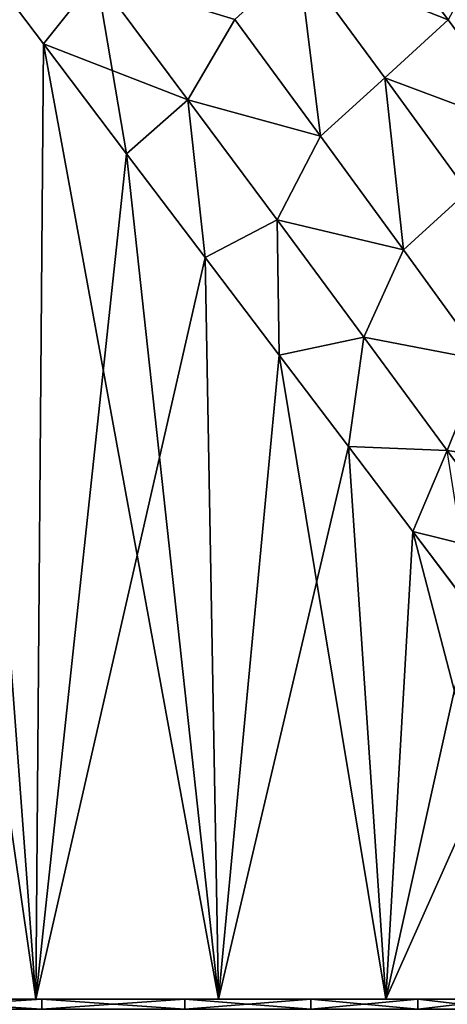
# Model space of a CAD drawing. Header units: metres. Extents: x -109 to 109, y -108 to 40.
# Tile 79 of 216: x -69.96 to -65.69, y -59.55 to -49.7. Entities that reach past the tile are written whole.
import ezdxf

# ---------------------------------------------------------------- set-up
doc = ezdxf.new("R2010")
doc.units = ezdxf.units.M
doc.layers.add('solid_K_24_42_18_000C86_XXX', color=7, linetype='CONTINUOUS')

msp = doc.modelspace()

# ---------------------------------------------------------------- linework, layer by layer
at = {"layer": 'solid_K_24_42_18_000C86_XXX'}
for points in [[(-71.518639, -47.578148, 14.783302), (-71.748276, -59.5, 14.858692), (-69.802368, -59.5, 14.089024)], [(-70.603355, -48.786213, 14.442629), (-71.518639, -47.578148, 14.783302), (-69.802368, -59.5, 14.089024)], [(-65.680214, -49.700912, -12.974974), (-67.172394, -49.113056, -13.428875), (-66.543846, -48.539669, -13.65699)], [(-65.680214, -49.700912, -12.974974), (-66.543846, -48.539669, -13.65699), (-65.487595, -49.339512, -13.183798)], [(-70.603561, -48.785938, -14.442716), (-69.802399, -59.5, -14.089037), (-71.748306, -59.5, -14.858701)], [(-70.603561, -48.785938, -14.442716), (-69.727638, -49.943203, -14.053295), (-69.802399, -59.5, -14.089037)], [(-69.194801, -49.276417, -13.880592), (-69.727638, -49.943203, -14.053295), (-70.603561, -48.785938, -14.442716)], [(-69.72744, -49.943455, 14.053201), (-70.603355, -48.786213, 14.442629), (-69.802368, -59.5, 14.089024)], [(-69.194756, -49.276474, 13.880572), (-70.603355, -48.786213, 14.442629), (-69.72744, -49.943455, 14.053201)], [(-67.172417, -49.113041, 13.42888), (-67.814072, -49.697983, 13.364803), (-66.956337, -50.865593, 12.764081)], [(-66.956299, -50.865639, -12.764056), (-67.814034, -49.698025, -13.364787), (-67.172394, -49.113056, -13.428875)], [(-66.313484, -50.281471, 12.784616), (-67.172417, -49.113041, 13.42888), (-66.956337, -50.865593, 12.764081)], [(-65.680229, -49.700909, 12.974976), (-67.172417, -49.113041, 13.42888), (-66.313484, -50.281471, 12.784616)], [(-66.956299, -50.865639, -12.764056), (-67.172394, -49.113056, -13.428875), (-66.313477, -50.281479, -12.784614)], [(-65.680214, -49.700912, -12.974974), (-66.313477, -50.281479, -12.784614), (-67.172394, -49.113056, -13.428875)], [(-68.282158, -50.502518, -13.36007), (-69.727638, -49.943203, -14.053295), (-69.194801, -49.276417, -13.880592)], [(-69.194756, -49.276474, 13.880572), (-69.72744, -49.943455, 14.053201), (-68.895309, -51.041904, 13.620892)], [(-68.282158, -50.502518, -13.36007), (-69.194801, -49.276417, -13.880592), (-67.814034, -49.698025, -13.364787)], [(-68.282127, -50.502567, 13.360042), (-69.194756, -49.276474, 13.880572), (-68.895309, -51.041904, 13.620892)], [(-67.814072, -49.697983, 13.364803), (-69.194756, -49.276474, 13.880572), (-68.282127, -50.502567, 13.360042)], [(-68.282158, -50.502518, -13.36007), (-67.814034, -49.698025, -13.364787), (-66.956299, -50.865639, -12.764056)], [(-66.956337, -50.865593, 12.764081), (-67.814072, -49.697983, 13.364803), (-68.282127, -50.502567, 13.360042)], [(-65.680229, -49.700909, 12.974976), (-66.313484, -50.281471, 12.784616), (-64.850456, -50.83078, 12.225698)], [(-64.850449, -50.83078, -12.225696), (-66.313477, -50.281479, -12.784614), (-65.680214, -49.700912, -12.974974)], [(-69.727638, -49.943203, -14.053295), (-68.895409, -51.041771, -13.620947), (-69.802399, -59.5, -14.089037)], [(-69.72744, -49.943455, 14.053201), (-69.802368, -59.5, 14.089024), (-67.975662, -59.5, 13.065039)], [(-68.282158, -50.502518, -13.36007), (-68.895409, -51.041771, -13.620947), (-69.727638, -49.943203, -14.053295)], [(-68.895309, -51.041904, 13.620892), (-69.72744, -49.943455, 14.053201), (-67.975662, -59.5, 13.065039)], [(-66.313484, -50.281471, 12.784616), (-66.956337, -50.865593, 12.764081), (-66.1259, -52.004017, 12.096135)], [(-66.125862, -52.004066, -12.096101), (-66.956299, -50.865639, -12.764056), (-66.313477, -50.281479, -12.784614)], [(-65.486427, -51.418461, 12.073504), (-66.313484, -50.281471, 12.784616), (-66.1259, -52.004017, 12.096135)], [(-64.850456, -50.83078, 12.225698), (-66.313484, -50.281471, 12.784616), (-65.486427, -51.418461, 12.073504)], [(-66.125862, -52.004066, -12.096101), (-66.313477, -50.281479, -12.784614), (-65.48642, -51.418457, -12.073503)], [(-64.850449, -50.83078, -12.225696), (-65.48642, -51.418457, -12.073503), (-66.313477, -50.281479, -12.784614)], [(-68.282158, -50.502518, -13.36007), (-68.108452, -52.081146, -13.15074), (-68.895409, -51.041771, -13.620947)], [(-68.282127, -50.502567, 13.360042), (-68.895309, -51.041904, 13.620892), (-68.108505, -52.081089, 13.150773)], [(-67.391098, -51.70377, -12.768494), (-68.108452, -52.081146, -13.15074), (-68.282158, -50.502518, -13.36007)], [(-67.391098, -51.70377, -12.768494), (-68.282158, -50.502518, -13.36007), (-66.956299, -50.865639, -12.764056)], [(-67.391052, -51.703827, 12.768464), (-68.282127, -50.502567, 13.360042), (-68.108505, -52.081089, 13.150773)], [(-66.956337, -50.865593, 12.764081), (-68.282127, -50.502567, 13.360042), (-67.391052, -51.703827, 12.768464)], [(-67.391098, -51.70377, -12.768494), (-66.956299, -50.865639, -12.764056), (-66.125862, -52.004066, -12.096101)], [(-66.1259, -52.004017, 12.096135), (-66.956337, -50.865593, 12.764081), (-67.391052, -51.703827, 12.768464)], [(-68.895409, -51.041771, -13.620947), (-68.108452, -52.081146, -13.15074), (-69.802399, -59.5, -14.089037)], [(-68.108505, -52.081089, 13.150773), (-68.895309, -51.041904, 13.620892), (-67.975662, -59.5, 13.065039)], [(-65.486427, -51.418461, 12.073504), (-66.1259, -52.004017, 12.096135), (-65.327232, -53.107327, 11.359082)], [(-65.327179, -53.107388, -11.359042), (-66.125862, -52.004066, -12.096101), (-65.48642, -51.418457, -12.073503)], [(-67.391052, -51.703827, 12.768464), (-68.108505, -52.081089, 13.150773), (-67.36908, -53.057327, 12.648569)], [(-67.391098, -51.70377, -12.768494), (-67.368851, -53.057629, -12.648402), (-68.108452, -52.081146, -13.15074)], [(-66.525185, -52.87529, -12.103458), (-67.368851, -53.057629, -12.648402), (-67.391098, -51.70377, -12.768494)], [(-66.525185, -52.87529, -12.103458), (-67.391098, -51.70377, -12.768494), (-66.125862, -52.004066, -12.096101)], [(-66.525146, -52.875347, 12.103425), (-67.391052, -51.703827, 12.768464), (-67.36908, -53.057327, 12.648569)], [(-66.1259, -52.004017, 12.096135), (-67.391052, -51.703827, 12.768464), (-66.525146, -52.875347, 12.103425)], [(-68.108452, -52.081146, -13.15074), (-67.975693, -59.5, -13.065057), (-69.802399, -59.5, -14.089037)], [(-67.36908, -53.057327, 12.648569), (-68.108505, -52.081089, 13.150773), (-67.975662, -59.5, 13.065039)], [(-68.108452, -52.081146, -13.15074), (-67.368851, -53.057629, -12.648402), (-67.975693, -59.5, -13.065057)], [(-66.525185, -52.87529, -12.103458), (-66.125862, -52.004066, -12.096101), (-65.327179, -53.107388, -11.359042)], [(-65.327232, -53.107327, 11.359082), (-66.1259, -52.004017, 12.096135), (-66.525146, -52.875347, 12.103425)], [(-66.525146, -52.875347, 12.103425), (-67.36908, -53.057327, 12.648569), (-66.677673, -53.970551, 12.119485)], [(-66.525185, -52.87529, -12.103458), (-66.677299, -53.971058, -12.119181), (-67.368851, -53.057629, -12.648402)], [(-65.689255, -54.010643, 11.362025), (-66.525146, -52.875347, 12.103425), (-66.677673, -53.970551, 12.119485)], [(-65.689293, -54.010593, -11.362067), (-66.677299, -53.971058, -12.119181), (-66.525185, -52.87529, -12.103458)], [(-65.689293, -54.010593, -11.362067), (-66.525185, -52.87529, -12.103458), (-65.327179, -53.107388, -11.359042)], [(-65.327232, -53.107327, 11.359082), (-66.525146, -52.875347, 12.103425), (-65.689255, -54.010643, 11.362025)], [(-67.368851, -53.057629, -12.648402), (-66.677299, -53.971058, -12.119181), (-67.975693, -59.5, -13.065057)], [(-67.36908, -53.057327, 12.648569), (-67.975662, -59.5, 13.065039), (-66.302795, -59.5, 11.805801)], [(-66.677673, -53.970551, 12.119485), (-67.36908, -53.057327, 12.648569), (-66.302795, -59.5, 11.805801)], [(-65.689293, -54.010593, -11.362067), (-65.327179, -53.107388, -11.359042), (-64.56488, -54.168972, -10.55102)], [(-66.677299, -53.971058, -12.119181), (-66.302826, -59.5, -11.805824), (-67.975693, -59.5, -13.065057)], [(-66.034683, -54.819477, 11.568801), (-66.677673, -53.970551, 12.119485), (-66.302795, -59.5, 11.805801)], [(-65.689255, -54.010643, 11.362025), (-66.677673, -53.970551, 12.119485), (-66.034683, -54.819477, 11.568801)], [(-66.677299, -53.971058, -12.119181), (-66.034256, -54.820045, -11.568411), (-66.302826, -59.5, -11.805824)], [(-65.689293, -54.010593, -11.362067), (-66.034256, -54.820045, -11.568411), (-66.677299, -53.971058, -12.119181)], [(-65.689255, -54.010643, 11.362025), (-66.034683, -54.819477, 11.568801), (-65.43969, -55.605461, 11.001346)], [(-64.888596, -55.10247, -10.541382), (-66.034256, -54.820045, -11.568411), (-65.689293, -54.010593, -11.362067)], [(-64.888596, -55.10247, -10.541382), (-65.689293, -54.010593, -11.362067), (-64.56488, -54.168972, -10.55102)], [(-66.034256, -54.820045, -11.568411), (-65.439308, -55.605965, -11.00096), (-66.302826, -59.5, -11.805824)], [(-66.034683, -54.819477, 11.568801), (-66.302795, -59.5, 11.805801), (-64.81427, -59.5, 10.334538)], [(-65.43969, -55.605461, 11.001346), (-66.034683, -54.819477, 11.568801), (-64.81427, -59.5, 10.334538)], [(-64.888596, -55.10247, -10.541382), (-65.439308, -55.605965, -11.00096), (-66.034256, -54.820045, -11.568411)], [(-65.439308, -55.605965, -11.00096), (-64.891685, -56.328732, -10.421473), (-66.302826, -59.5, -11.805824)], [(-64.891685, -56.328732, -10.421473), (-64.814293, -59.5, -10.334565), (-66.302826, -59.5, -11.805824)], [(-71.30703, -59.5, -11.370275), (-71.748306, -59.5, -14.858701), (-69.802399, -59.5, -14.089037)], [(-71.30703, -59.5, 11.370275), (-69.802368, -59.5, 14.089024), (-71.748276, -59.5, 14.858692)], [(-71.307434, -59.599998, 11.370431), (-69.741837, -59.599998, 10.51556), (-71.30703, -59.5, 11.370275)], [(-71.307434, -59.599998, -11.370431), (-71.30703, -59.5, -11.370275), (-69.742073, -59.5, -10.515633)], [(-69.741837, -59.599998, -10.51556), (-71.307434, -59.599998, -11.370431), (-69.742073, -59.5, -10.515633)], [(-71.30703, -59.5, 11.370275), (-69.742073, -59.5, 10.515633), (-69.802368, -59.5, 14.089024)], [(-69.742073, -59.5, -10.515633), (-71.30703, -59.5, -11.370275), (-69.802399, -59.5, -14.089037)], [(-69.741837, -59.599998, 10.51556), (-69.742073, -59.5, 10.515633), (-71.30703, -59.5, 11.370275)], [(-69.742073, -59.5, -10.515633), (-69.802399, -59.5, -14.089037), (-67.975693, -59.5, -13.065057)], [(-68.3144, -59.5, 9.447019), (-67.975662, -59.5, 13.065039), (-69.802368, -59.5, 14.089024)], [(-69.742073, -59.5, 10.515633), (-68.3144, -59.5, 9.447019), (-69.802368, -59.5, 14.089024)], [(-68.3144, -59.5, -9.447019), (-69.742073, -59.5, -10.515633), (-67.975693, -59.5, -13.065057)], [(-68.314384, -59.599998, 9.446973), (-68.3144, -59.5, 9.447019), (-69.742073, -59.5, 10.515633)], [(-69.741837, -59.599998, 10.51556), (-68.314384, -59.599998, 9.446973), (-69.742073, -59.5, 10.515633)], [(-69.741837, -59.599998, -10.51556), (-69.742073, -59.5, -10.515633), (-68.3144, -59.5, -9.447019)], [(-68.314384, -59.599998, -9.446973), (-69.741837, -59.599998, -10.51556), (-68.3144, -59.5, -9.447019)], [(-68.3144, -59.5, 9.447019), (-67.052979, -59.5, 8.185602), (-67.975662, -59.5, 13.065039)], [(-67.052979, -59.5, -8.185602), (-68.3144, -59.5, -9.447019), (-67.975693, -59.5, -13.065057)], [(-67.053024, -59.599998, 8.185614), (-67.052979, -59.5, 8.185602), (-68.3144, -59.5, 9.447019)], [(-68.314384, -59.599998, 9.446973), (-67.053024, -59.599998, 8.185614), (-68.3144, -59.5, 9.447019)], [(-68.314384, -59.599998, -9.446973), (-68.3144, -59.5, -9.447019), (-67.052979, -59.5, -8.185602)], [(-67.053024, -59.599998, -8.185614), (-68.314384, -59.599998, -9.446973), (-67.052979, -59.5, -8.185602)], [(-67.052979, -59.5, -8.185602), (-67.975693, -59.5, -13.065057), (-66.302826, -59.5, -11.805824)], [(-67.052979, -59.5, 8.185602), (-66.302795, -59.5, 11.805801), (-67.975662, -59.5, 13.065039)], [(-67.053024, -59.599998, 8.185614), (-65.984444, -59.599998, 6.758162), (-67.052979, -59.5, 8.185602)], [(-67.053024, -59.599998, -8.185614), (-67.052979, -59.5, -8.185602), (-65.984367, -59.5, -6.75793)], [(-65.984444, -59.599998, -6.758162), (-67.053024, -59.599998, -8.185614), (-65.984367, -59.5, -6.75793)], [(-67.052979, -59.5, 8.185602), (-65.984367, -59.5, 6.75793), (-66.302795, -59.5, 11.805801)], [(-65.984367, -59.5, -6.75793), (-67.052979, -59.5, -8.185602), (-66.302826, -59.5, -11.805824)], [(-65.984444, -59.599998, 6.758162), (-65.984367, -59.5, 6.75793), (-67.052979, -59.5, 8.185602)], [(-65.984367, -59.5, -6.75793), (-66.302826, -59.5, -11.805824), (-64.814293, -59.5, -10.334565)], [(-65.129723, -59.5, 5.192972), (-64.81427, -59.5, 10.334538), (-66.302795, -59.5, 11.805801)], [(-65.984367, -59.5, 6.75793), (-65.129723, -59.5, 5.192972), (-66.302795, -59.5, 11.805801)], [(-65.984444, -59.599998, 6.758162), (-65.12957, -59.599998, 5.192564), (-65.984367, -59.5, 6.75793)], [(-65.984444, -59.599998, -6.758162), (-65.984367, -59.5, -6.75793), (-65.129723, -59.5, -5.192972)], [(-65.12957, -59.599998, -5.192564), (-65.984444, -59.599998, -6.758162), (-65.129723, -59.5, -5.192972)], [(-65.129723, -59.5, -5.192972), (-65.984367, -59.5, -6.75793), (-64.814293, -59.5, -10.334565)], [(-65.12957, -59.599998, 5.192564), (-65.129723, -59.5, 5.192972), (-65.984367, -59.5, 6.75793)]]:
    msp.add_3dface(points, dxfattribs=at)

doc.saveas('drawing.dxf')
